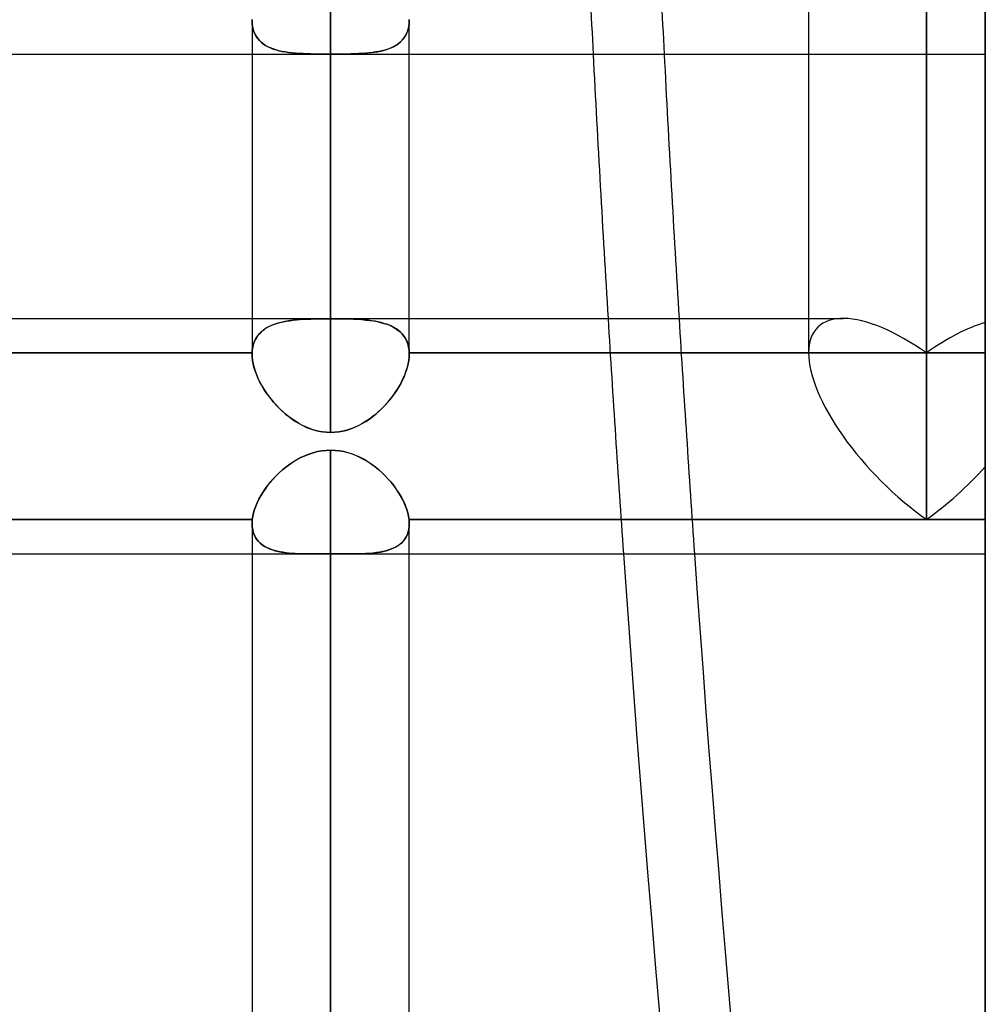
# Model space of a CAD drawing. Header units: millimetres. Extents: x -92 to 86, y -242 to 242.
# Tile 83 of 89: x -11 to 0, y 130 to 141. Entities that reach past the tile are written whole.
import ezdxf

# ---------------------------------------------------------------- set-up
doc = ezdxf.new("R2010")
doc.units = ezdxf.units.MM
doc.layers.add('MAIN-1', color=7, linetype='Continuous')

msp = doc.modelspace()

# ---------------------------------------------------------------- linework, layer by layer
at = {"layer": 'MAIN-1'}
for p, q in [((0, 222.5), (0, -222.5)), ((0, -222.5), (0, 222.5)), ((0, 0), (0, 188)), ((0, 144.165), (0, 137.678)), ((0, 137.678), (0, 144.165)), ((-2.014, 143.343), (-2.014, 137.331)), ((-2.014, 143.343), (-2.014, 137.331)), ((0, 140.735), (0, 143.026)), ((0, 140.735), (0, 143.026)), ((0, 142.521), (0, 136.034)), ((0, 136.034), (0, 142.521)), ((-0.671, 142.394), (-0.671, 135.432)), ((-0.671, 135.432), (-0.671, 142.394)), ((-7.458, 141.972), (-7.458, 137.724)), ((-7.458, 137.72), (-7.458, 141.972)), ((-0.671, 137.331), (-0.671, 141.566)), ((-0.671, 141.566), (-0.671, 137.331)), ((-8.353, 141.117), (-8.353, 141.115)), ((-8.353, 141.115), (-8.351, 141.081)), ((-8.353, 141.115), (-8.353, 137.724)), ((-8.352, 141.128), (-8.352, 141.126)), ((-8.352, 141.126), (-8.352, 141.128)), ((-8.352, 141.126), (-8.352, 141.124)), ((-8.352, 141.124), (-8.352, 141.126)), ((-8.352, 141.124), (-8.352, 141.121)), ((-8.352, 141.121), (-8.352, 141.124)), ((-8.352, 141.121), (-8.352, 141.119)), ((-8.352, 141.119), (-8.352, 141.121)), ((-8.352, 141.119), (-8.353, 141.117)), ((-8.353, 141.117), (-8.352, 141.119)), ((-8.353, 141.115), (-8.353, 141.117)), ((-8.351, 141.081), (-8.353, 141.115)), ((-8.353, 141.115), (-8.353, 137.318)), ((-8.351, 141.081), (-8.347, 141.048)), ((-8.347, 141.049), (-8.351, 141.081)), ((-8.34, 141.018), (-8.347, 141.049)), ((-8.347, 141.048), (-8.34, 141.017)), ((-6.568, 141.048), (-6.575, 141.017)), ((-6.574, 141.02), (-6.568, 141.05)), ((-6.568, 141.05), (-6.564, 141.082)), ((-6.564, 141.081), (-6.568, 141.048)), ((-6.564, 141.082), (-6.563, 141.115)), ((-6.563, 141.115), (-6.564, 141.081)), ((-6.563, 141.126), (-6.563, 141.128)), ((-6.563, 141.128), (-6.563, 141.126)), ((-6.563, 141.124), (-6.563, 141.126)), ((-6.563, 141.126), (-6.563, 141.124)), ((-6.563, 141.122), (-6.563, 141.124)), ((-6.563, 141.124), (-6.563, 141.121)), ((-6.563, 141.121), (-6.563, 141.122)), ((-6.563, 141.119), (-6.563, 141.121)), ((-6.563, 141.121), (-6.563, 141.119)), ((-6.563, 141.117), (-6.563, 141.119)), ((-6.563, 141.119), (-6.563, 141.117)), ((-6.563, 141.115), (-6.563, 141.117)), ((-6.563, 141.117), (-6.563, 141.115)), ((-6.563, 137.724), (-6.563, 141.115)), ((-6.563, 137.318), (-6.563, 141.115)), ((-8.331, 140.989), (-8.34, 141.018)), ((-8.34, 141.017), (-8.331, 140.988)), ((-8.319, 140.962), (-8.331, 140.989)), ((-8.331, 140.988), (-8.319, 140.961)), ((-8.305, 140.936), (-8.319, 140.962)), ((-8.319, 140.961), (-8.304, 140.935)), ((-8.288, 140.912), (-8.305, 140.936)), ((-8.304, 140.935), (-8.287, 140.911)), ((-6.642, 140.894), (-6.624, 140.916)), ((-6.612, 140.934), (-6.629, 140.91)), ((-6.624, 140.916), (-6.608, 140.939)), ((-6.597, 140.96), (-6.612, 140.934)), ((-6.608, 140.939), (-6.594, 140.965)), ((-6.585, 140.987), (-6.597, 140.96)), ((-6.594, 140.965), (-6.583, 140.992)), ((-6.575, 141.017), (-6.585, 140.987)), ((-6.583, 140.992), (-6.574, 141.02)), ((-8.269, 140.89), (-8.288, 140.912)), ((-8.287, 140.911), (-8.268, 140.889)), ((-8.248, 140.87), (-8.269, 140.89)), ((-8.268, 140.889), (-8.247, 140.869)), ((-8.225, 140.851), (-8.248, 140.87)), ((-8.247, 140.869), (-8.224, 140.85)), ((-8.2, 140.834), (-8.225, 140.851)), ((-8.224, 140.85), (-8.198, 140.833)), ((-8.173, 140.819), (-8.2, 140.834)), ((-8.198, 140.833), (-8.171, 140.818)), ((-8.144, 140.806), (-8.173, 140.819)), ((-8.171, 140.818), (-8.142, 140.805)), ((-8.113, 140.794), (-8.144, 140.806)), ((-8.142, 140.805), (-8.111, 140.793)), ((-6.776, 140.804), (-6.807, 140.792)), ((-6.792, 140.797), (-6.762, 140.809)), ((-6.747, 140.817), (-6.776, 140.804)), ((-6.762, 140.809), (-6.735, 140.823)), ((-6.719, 140.832), (-6.747, 140.817)), ((-6.735, 140.823), (-6.709, 140.838)), ((-6.693, 140.849), (-6.719, 140.832)), ((-6.709, 140.838), (-6.685, 140.855)), ((-6.67, 140.867), (-6.693, 140.849)), ((-6.685, 140.855), (-6.662, 140.874)), ((-6.648, 140.888), (-6.67, 140.867)), ((-6.662, 140.874), (-6.642, 140.894)), ((-6.629, 140.91), (-6.648, 140.888)), ((-24.66, 140.735), (0, 140.735)), ((-15.363, 140.735), (-8.353, 140.735)), ((-8.353, 140.735), (-6.563, 140.735)), ((-8.081, 140.783), (-8.113, 140.794)), ((-8.111, 140.793), (-8.079, 140.782)), ((-8.047, 140.774), (-8.081, 140.783)), ((-8.079, 140.782), (-8.045, 140.773)), ((-8.012, 140.766), (-8.047, 140.774)), ((-8.045, 140.773), (-8.009, 140.765)), ((-7.975, 140.759), (-8.012, 140.766)), ((-8.009, 140.765), (-7.973, 140.759)), ((-7.937, 140.754), (-7.975, 140.759)), ((-7.973, 140.759), (-7.935, 140.753)), ((-7.898, 140.749), (-7.937, 140.754)), ((-7.935, 140.753), (-7.897, 140.749)), ((-7.858, 140.745), (-7.898, 140.749)), ((-7.897, 140.749), (-7.857, 140.745)), ((-7.817, 140.742), (-7.858, 140.745)), ((-7.857, 140.745), (-7.816, 140.742)), ((-7.775, 140.74), (-7.817, 140.742)), ((-7.816, 140.742), (-7.775, 140.74)), ((-7.775, 140.74), (-7.732, 140.738)), ((-7.732, 140.739), (-7.775, 140.74)), ((-7.688, 140.737), (-7.732, 140.739)), ((-7.732, 140.738), (-7.688, 140.737)), ((-7.688, 140.737), (-7.643, 140.736)), ((-7.644, 140.736), (-7.688, 140.737)), ((-7.598, 140.736), (-7.644, 140.736)), ((-7.643, 140.736), (-7.598, 140.736)), ((-7.598, 140.736), (-7.551, 140.736)), ((-7.552, 140.736), (-7.598, 140.736)), ((-7.505, 140.735), (-7.552, 140.736)), ((-7.551, 140.736), (-7.504, 140.735)), ((-7.458, 140.735), (-7.505, 140.735)), ((-7.504, 140.735), (-7.458, 140.735)), ((-7.458, 136.424), (-7.458, 140.735)), ((-7.458, 140.735), (-7.458, 136.424)), ((-7.458, 140.735), (-7.412, 140.735)), ((-7.411, 140.735), (-7.458, 140.735)), ((-7.412, 140.735), (-7.367, 140.736)), ((-7.364, 140.736), (-7.411, 140.735)), ((-7.367, 140.736), (-7.322, 140.736)), ((-7.318, 140.736), (-7.364, 140.736)), ((-7.322, 140.736), (-7.278, 140.736)), ((-7.273, 140.736), (-7.318, 140.736)), ((-7.278, 140.736), (-7.234, 140.737)), ((-7.228, 140.737), (-7.273, 140.736)), ((-7.234, 140.737), (-7.191, 140.738)), ((-7.184, 140.739), (-7.228, 140.737)), ((-7.191, 140.738), (-7.15, 140.74)), ((-7.141, 140.74), (-7.184, 140.739)), ((-7.15, 140.74), (-7.109, 140.742)), ((-7.099, 140.742), (-7.141, 140.74)), ((-7.109, 140.742), (-7.069, 140.744)), ((-7.058, 140.745), (-7.099, 140.742)), ((-7.069, 140.744), (-7.031, 140.748)), ((-7.018, 140.749), (-7.058, 140.745)), ((-7.031, 140.748), (-6.993, 140.752)), ((-6.98, 140.753), (-7.018, 140.749)), ((-6.993, 140.752), (-6.957, 140.756)), ((-6.943, 140.759), (-6.98, 140.753)), ((-6.957, 140.756), (-6.922, 140.762)), ((-6.907, 140.765), (-6.943, 140.759)), ((-6.922, 140.762), (-6.887, 140.769)), ((-6.873, 140.773), (-6.907, 140.765)), ((-6.887, 140.769), (-6.854, 140.777)), ((-6.839, 140.781), (-6.873, 140.773)), ((-6.854, 140.777), (-6.822, 140.787)), ((-6.807, 140.792), (-6.839, 140.781)), ((-6.822, 140.787), (-6.792, 140.797)), ((-6.563, 140.735), (-2.014, 140.735)), ((-2.014, 140.735), (0, 140.735)), ((-25.058, 137.724), (-2.014, 137.724)), ((-25.058, 137.724), (-1.62, 137.724)), ((-8.353, 137.724), (-8.353, 137.318)), ((-8.096, 137.657), (-8.064, 137.668)), ((-8.06, 137.669), (-8.092, 137.659)), ((-8.064, 137.668), (-8.032, 137.677)), ((-8.027, 137.678), (-8.06, 137.669)), ((-8.032, 137.677), (-7.997, 137.684)), ((-7.993, 137.685), (-8.027, 137.678)), ((-7.997, 137.684), (-7.962, 137.691)), ((-7.957, 137.692), (-7.993, 137.685)), ((-7.962, 137.691), (-7.925, 137.697)), ((-7.92, 137.698), (-7.957, 137.692)), ((-7.925, 137.697), (-7.887, 137.702)), ((-7.883, 137.703), (-7.92, 137.698)), ((-7.887, 137.702), (-7.848, 137.706)), ((-7.844, 137.707), (-7.883, 137.703)), ((-7.848, 137.706), (-7.808, 137.71)), ((-7.804, 137.71), (-7.844, 137.707)), ((-7.808, 137.71), (-7.767, 137.713)), ((-7.763, 137.713), (-7.804, 137.71)), ((-7.767, 137.713), (-7.725, 137.715)), ((-7.722, 137.715), (-7.763, 137.713)), ((-7.725, 137.715), (-7.682, 137.716)), ((-7.679, 137.717), (-7.722, 137.715)), ((-7.682, 137.716), (-7.638, 137.718)), ((-7.636, 137.718), (-7.679, 137.717)), ((-7.638, 137.718), (-7.593, 137.719)), ((-7.592, 137.719), (-7.636, 137.718)), ((-7.593, 137.719), (-7.548, 137.719)), ((-7.547, 137.719), (-7.592, 137.719)), ((-7.548, 137.719), (-7.503, 137.72)), ((-7.503, 137.72), (-7.547, 137.719)), ((-7.503, 137.72), (-7.458, 137.72)), ((-7.458, 137.72), (-7.503, 137.72)), ((-7.458, 137.72), (-7.405, 137.72)), ((-7.412, 137.72), (-7.458, 137.72)), ((-7.366, 137.719), (-7.412, 137.72)), ((-7.405, 137.72), (-7.353, 137.719)), ((-7.321, 137.719), (-7.366, 137.719)), ((-7.353, 137.719), (-7.301, 137.718)), ((-7.277, 137.718), (-7.321, 137.719)), ((-7.301, 137.718), (-7.249, 137.717)), ((-7.233, 137.716), (-7.277, 137.718)), ((-7.249, 137.717), (-7.199, 137.715)), ((-7.19, 137.715), (-7.233, 137.716)), ((-7.199, 137.715), (-7.15, 137.713)), ((-7.148, 137.712), (-7.19, 137.715)), ((-7.15, 137.713), (-7.103, 137.709)), ((-7.106, 137.71), (-7.148, 137.712)), ((-7.066, 137.706), (-7.106, 137.71)), ((-7.103, 137.709), (-7.056, 137.705)), ((-7.027, 137.702), (-7.066, 137.706)), ((-7.056, 137.705), (-7.012, 137.7)), ((-6.989, 137.697), (-7.027, 137.702)), ((-7.012, 137.7), (-6.969, 137.694)), ((-6.952, 137.691), (-6.989, 137.697)), ((-6.969, 137.694), (-6.928, 137.687)), ((-6.917, 137.684), (-6.952, 137.691)), ((-6.928, 137.687), (-6.888, 137.678)), ((-6.883, 137.676), (-6.917, 137.684)), ((-6.888, 137.678), (-6.85, 137.667)), ((-6.85, 137.667), (-6.883, 137.676)), ((-6.85, 137.667), (-6.814, 137.656)), ((-6.819, 137.657), (-6.85, 137.667)), ((-6.563, 137.318), (-6.563, 137.724)), ((-2.014, 137.724), (-1.62, 137.724)), ((0, 137.678), (0, 137.331)), ((0, 137.331), (0, 137.678)), ((-8.27, 137.549), (-8.288, 137.527)), ((-8.271, 137.548), (-8.251, 137.568)), ((-8.25, 137.569), (-8.27, 137.549)), ((-8.251, 137.568), (-8.23, 137.586)), ((-8.228, 137.587), (-8.25, 137.569)), ((-8.23, 137.586), (-8.206, 137.603)), ((-8.204, 137.605), (-8.228, 137.587)), ((-8.206, 137.603), (-8.181, 137.619)), ((-8.179, 137.62), (-8.204, 137.605)), ((-8.181, 137.619), (-8.154, 137.633)), ((-8.152, 137.634), (-8.179, 137.62)), ((-8.154, 137.633), (-8.126, 137.646)), ((-8.123, 137.647), (-8.152, 137.634)), ((-8.126, 137.646), (-8.096, 137.657)), ((-8.092, 137.659), (-8.123, 137.647)), ((-6.789, 137.646), (-6.819, 137.657)), ((-6.814, 137.656), (-6.78, 137.642)), ((-6.76, 137.633), (-6.789, 137.646)), ((-6.78, 137.642), (-6.749, 137.627)), ((-6.734, 137.619), (-6.76, 137.633)), ((-6.749, 137.627), (-6.719, 137.61)), ((-6.708, 137.603), (-6.734, 137.619)), ((-6.719, 137.61), (-6.691, 137.591)), ((-6.685, 137.586), (-6.708, 137.603)), ((-6.691, 137.591), (-6.666, 137.57)), ((-6.663, 137.567), (-6.685, 137.586)), ((-6.666, 137.57), (-6.643, 137.547)), ((-6.644, 137.547), (-6.663, 137.567)), ((-8.329, 137.452), (-8.339, 137.424)), ((-8.339, 137.423), (-8.33, 137.451)), ((-8.33, 137.451), (-8.318, 137.478)), ((-8.318, 137.478), (-8.329, 137.452)), ((-8.304, 137.503), (-8.318, 137.478)), ((-8.318, 137.478), (-8.305, 137.502)), ((-8.305, 137.502), (-8.289, 137.526)), ((-8.288, 137.527), (-8.304, 137.503)), ((-8.289, 137.526), (-8.271, 137.548)), ((-6.626, 137.526), (-6.644, 137.547)), ((-6.643, 137.547), (-6.623, 137.522)), ((-6.61, 137.502), (-6.626, 137.526)), ((-6.623, 137.522), (-6.606, 137.495)), ((-6.597, 137.477), (-6.61, 137.502)), ((-6.606, 137.495), (-6.591, 137.466)), ((-6.585, 137.451), (-6.597, 137.477)), ((-6.591, 137.466), (-6.58, 137.435)), ((-6.576, 137.423), (-6.585, 137.451)), ((-15.363, 137.331), (-8.352, 137.331)), ((-8.352, 137.331), (-15.363, 137.331)), ((-8.352, 137.331), (-8.35, 137.363)), ((-8.35, 137.363), (-8.352, 137.331)), ((-8.352, 137.329), (-8.352, 137.331)), ((-8.352, 137.331), (-8.352, 137.329)), ((-8.352, 137.326), (-8.352, 137.329)), ((-8.352, 137.329), (-8.352, 137.326)), ((-8.352, 137.324), (-8.352, 137.326)), ((-8.352, 137.326), (-8.352, 137.324)), ((-8.352, 137.322), (-8.352, 137.324)), ((-8.352, 137.324), (-8.352, 137.322)), ((-8.35, 137.363), (-8.346, 137.394)), ((-8.346, 137.394), (-8.35, 137.363)), ((-8.339, 137.424), (-8.346, 137.394)), ((-8.346, 137.394), (-8.339, 137.423)), ((-6.58, 137.435), (-6.571, 137.402)), ((-6.569, 137.393), (-6.576, 137.423)), ((-6.571, 137.402), (-6.565, 137.367)), ((-6.565, 137.363), (-6.569, 137.393)), ((-6.565, 137.367), (-6.563, 137.331)), ((-6.563, 137.331), (-6.565, 137.363)), ((-6.563, 137.331), (-0.671, 137.331)), ((-6.563, 137.329), (-6.563, 137.331)), ((-6.563, 137.331), (-6.563, 137.329)), ((-0.671, 137.331), (-6.563, 137.331)), ((-6.563, 137.326), (-6.563, 137.329)), ((-6.563, 137.329), (-6.563, 137.327)), ((-6.563, 137.327), (-6.563, 137.325)), ((-6.563, 137.324), (-6.563, 137.326)), ((-6.563, 137.325), (-6.563, 137.323)), ((-6.563, 137.322), (-6.563, 137.324)), ((-0.671, 137.331), (0, 137.331)), ((0, 137.331), (-0.671, 137.331)), ((0, 135.039), (0, 137.331)), ((0, 135.039), (0, 137.331)), ((-8.353, 137.317), (-8.353, 137.32)), ((-8.353, 137.32), (-8.353, 137.318)), ((-8.353, 137.318), (-8.351, 137.281)), ((-8.351, 137.281), (-8.353, 137.317)), ((-8.353, 137.32), (-8.352, 137.322)), ((-8.352, 137.322), (-8.353, 137.32)), ((-8.347, 137.244), (-8.351, 137.281)), ((-8.351, 137.281), (-8.347, 137.244)), ((-8.34, 137.206), (-8.347, 137.244)), ((-8.347, 137.244), (-8.34, 137.205)), ((-6.575, 137.207), (-6.568, 137.245)), ((-6.568, 137.247), (-6.574, 137.211)), ((-6.564, 137.283), (-6.568, 137.247)), ((-6.568, 137.245), (-6.564, 137.282)), ((-6.564, 137.282), (-6.563, 137.318)), ((-6.563, 137.318), (-6.564, 137.283)), ((-6.563, 137.323), (-6.563, 137.321)), ((-6.563, 137.32), (-6.563, 137.322)), ((-6.563, 137.321), (-6.563, 137.32)), ((-6.563, 137.318), (-6.563, 137.32)), ((-6.563, 137.32), (-6.563, 137.318)), ((-8.331, 137.167), (-8.34, 137.206)), ((-8.34, 137.205), (-8.33, 137.165)), ((-8.319, 137.127), (-8.331, 137.167)), ((-8.33, 137.165), (-8.318, 137.125)), ((-8.304, 137.087), (-8.319, 137.127)), ((-8.318, 137.125), (-8.303, 137.085)), ((-6.61, 137.089), (-6.596, 137.128)), ((-6.593, 137.136), (-6.607, 137.098)), ((-6.596, 137.128), (-6.584, 137.168)), ((-6.582, 137.174), (-6.593, 137.136)), ((-6.584, 137.168), (-6.575, 137.207)), ((-6.574, 137.211), (-6.582, 137.174)), ((-8.287, 137.047), (-8.304, 137.087)), ((-8.303, 137.085), (-8.286, 137.044)), ((-8.268, 137.006), (-8.287, 137.047)), ((-8.286, 137.044), (-8.267, 137.004)), ((-8.247, 136.966), (-8.268, 137.006)), ((-8.267, 137.004), (-8.245, 136.963)), ((-6.667, 136.968), (-6.646, 137.008)), ((-6.64, 137.021), (-6.659, 136.982)), ((-6.646, 137.008), (-6.627, 137.049)), ((-6.622, 137.059), (-6.64, 137.021)), ((-6.627, 137.049), (-6.61, 137.089)), ((-6.607, 137.098), (-6.622, 137.059)), ((-8.223, 136.926), (-8.247, 136.966)), ((-8.245, 136.963), (-8.222, 136.923)), ((-8.198, 136.886), (-8.223, 136.926)), ((-8.222, 136.923), (-8.196, 136.883)), ((-8.17, 136.847), (-8.198, 136.886)), ((-8.196, 136.883), (-8.168, 136.844)), ((-6.742, 136.85), (-6.715, 136.889)), ((-6.704, 136.906), (-6.729, 136.869)), ((-6.715, 136.889), (-6.69, 136.928)), ((-6.681, 136.944), (-6.704, 136.906)), ((-6.69, 136.928), (-6.667, 136.968)), ((-6.659, 136.982), (-6.681, 136.944)), ((-8.141, 136.809), (-8.17, 136.847)), ((-8.168, 136.844), (-8.139, 136.806)), ((-8.111, 136.771), (-8.141, 136.809)), ((-8.139, 136.806), (-8.108, 136.769)), ((-8.079, 136.735), (-8.111, 136.771)), ((-8.108, 136.769), (-8.076, 136.733)), ((-6.834, 136.738), (-6.802, 136.774)), ((-6.784, 136.796), (-6.814, 136.761)), ((-6.802, 136.774), (-6.771, 136.812)), ((-6.756, 136.832), (-6.784, 136.796)), ((-6.771, 136.812), (-6.742, 136.85)), ((-6.729, 136.869), (-6.756, 136.832)), ((-8.045, 136.701), (-8.079, 136.735)), ((-8.076, 136.733), (-8.042, 136.698)), ((-8.01, 136.668), (-8.045, 136.701)), ((-8.042, 136.698), (-8.008, 136.665)), ((-7.975, 136.636), (-8.01, 136.668)), ((-8.008, 136.665), (-7.972, 136.633)), ((-6.912, 136.661), (-6.947, 136.63)), ((-6.94, 136.636), (-6.903, 136.669)), ((-6.878, 136.693), (-6.912, 136.661)), ((-6.903, 136.669), (-6.868, 136.703)), ((-6.845, 136.726), (-6.878, 136.693)), ((-6.868, 136.703), (-6.834, 136.738)), ((-6.814, 136.761), (-6.845, 136.726)), ((-7.938, 136.606), (-7.975, 136.636)), ((-7.972, 136.633), (-7.935, 136.604)), ((-7.899, 136.578), (-7.938, 136.606)), ((-7.935, 136.604), (-7.897, 136.576)), ((-7.86, 136.551), (-7.899, 136.578)), ((-7.897, 136.576), (-7.857, 136.549)), ((-7.819, 136.526), (-7.86, 136.551)), ((-7.857, 136.549), (-7.816, 136.525)), ((-7.061, 136.547), (-7.102, 136.523)), ((-7.098, 136.525), (-7.057, 136.55)), ((-7.022, 136.573), (-7.061, 136.547)), ((-7.057, 136.55), (-7.017, 136.577)), ((-6.984, 136.601), (-7.022, 136.573)), ((-7.017, 136.577), (-6.978, 136.606)), ((-6.947, 136.63), (-6.984, 136.601)), ((-6.978, 136.606), (-6.94, 136.636)), ((-7.777, 136.504), (-7.819, 136.526)), ((-7.816, 136.525), (-7.774, 136.502)), ((-7.734, 136.484), (-7.777, 136.504)), ((-7.774, 136.502), (-7.731, 136.482)), ((-7.689, 136.466), (-7.734, 136.484)), ((-7.731, 136.482), (-7.687, 136.465)), ((-7.644, 136.451), (-7.689, 136.466)), ((-7.687, 136.465), (-7.642, 136.451)), ((-7.598, 136.439), (-7.644, 136.451)), ((-7.642, 136.451), (-7.597, 136.439)), ((-7.552, 136.431), (-7.598, 136.439)), ((-7.597, 136.439), (-7.551, 136.431)), ((-7.505, 136.426), (-7.552, 136.431)), ((-7.551, 136.431), (-7.504, 136.426)), ((-7.364, 136.431), (-7.411, 136.426)), ((-7.41, 136.426), (-7.363, 136.431)), ((-7.318, 136.439), (-7.364, 136.431)), ((-7.363, 136.431), (-7.317, 136.439)), ((-7.273, 136.45), (-7.318, 136.439)), ((-7.317, 136.439), (-7.271, 136.451)), ((-7.229, 136.465), (-7.273, 136.45)), ((-7.271, 136.451), (-7.227, 136.465)), ((-7.186, 136.482), (-7.229, 136.465)), ((-7.227, 136.465), (-7.183, 136.483)), ((-7.143, 136.501), (-7.186, 136.482)), ((-7.183, 136.483), (-7.14, 136.503)), ((-7.102, 136.523), (-7.143, 136.501)), ((-7.14, 136.503), (-7.098, 136.525)), ((-7.458, 136.424), (-7.505, 136.426)), ((-7.504, 136.426), (-7.458, 136.424)), ((-7.458, 136.424), (-7.41, 136.426)), ((-7.411, 136.426), (-7.458, 136.424)), ((-7.607, 136.206), (-7.657, 136.193)), ((-7.656, 136.193), (-7.608, 136.206)), ((-7.608, 136.206), (-7.558, 136.215)), ((-7.558, 136.215), (-7.607, 136.206)), ((-7.558, 136.215), (-7.508, 136.22)), ((-7.508, 136.22), (-7.558, 136.215)), ((-7.508, 136.22), (-7.458, 136.222)), ((-7.458, 136.222), (-7.508, 136.22)), ((-7.458, 136.222), (-7.458, 0)), ((-7.458, 0), (-7.458, 136.222)), ((-7.407, 136.22), (-7.458, 136.222)), ((-7.458, 136.222), (-7.408, 136.22)), ((-7.408, 136.22), (-7.358, 136.215)), ((-7.357, 136.214), (-7.407, 136.22)), ((-7.358, 136.215), (-7.309, 136.206)), ((-7.307, 136.205), (-7.357, 136.214)), ((-7.309, 136.206), (-7.261, 136.194)), ((-7.258, 136.193), (-7.307, 136.205)), ((-7.843, 136.113), (-7.886, 136.087)), ((-7.885, 136.088), (-7.842, 136.114)), ((-7.798, 136.137), (-7.843, 136.113)), ((-7.842, 136.114), (-7.797, 136.138)), ((-7.752, 136.159), (-7.798, 136.137)), ((-7.797, 136.138), (-7.751, 136.159)), ((-7.705, 136.178), (-7.752, 136.159)), ((-7.751, 136.159), (-7.704, 136.178)), ((-7.657, 136.193), (-7.705, 136.178)), ((-7.704, 136.178), (-7.656, 136.193)), ((-7.261, 136.194), (-7.213, 136.179)), ((-7.21, 136.177), (-7.258, 136.193)), ((-7.213, 136.179), (-7.167, 136.161)), ((-7.163, 136.159), (-7.21, 136.177)), ((-7.167, 136.161), (-7.122, 136.14)), ((-7.117, 136.137), (-7.163, 136.159)), ((-7.122, 136.14), (-7.078, 136.117)), ((-7.072, 136.114), (-7.117, 136.137)), ((-7.078, 136.117), (-7.035, 136.091)), ((-7.029, 136.087), (-7.072, 136.114)), ((-7.035, 136.091), (-6.993, 136.063)), ((-8.007, 135.997), (-8.045, 135.963)), ((-8.044, 135.964), (-8.006, 135.998)), ((-7.969, 136.029), (-8.007, 135.997)), ((-8.006, 135.998), (-7.968, 136.029)), ((-7.928, 136.059), (-7.969, 136.029)), ((-7.968, 136.029), (-7.927, 136.06)), ((-7.886, 136.087), (-7.928, 136.059)), ((-7.927, 136.06), (-7.885, 136.088)), ((-6.987, 136.059), (-7.029, 136.087)), ((-6.993, 136.063), (-6.952, 136.033)), ((-6.947, 136.029), (-6.987, 136.059)), ((-6.952, 136.033), (-6.913, 136.002)), ((-6.908, 135.997), (-6.947, 136.029)), ((-6.913, 136.002), (-6.876, 135.968)), ((-6.871, 135.964), (-6.908, 135.997)), ((0, 135.432), (0, 136.034)), ((0, 136.034), (0, 135.432)), ((-8.114, 135.893), (-8.146, 135.855)), ((-8.145, 135.857), (-8.113, 135.894)), ((-8.08, 135.929), (-8.114, 135.893)), ((-8.113, 135.894), (-8.079, 135.929)), ((-8.045, 135.963), (-8.08, 135.929)), ((-8.079, 135.929), (-8.044, 135.964)), ((-6.876, 135.968), (-6.84, 135.933)), ((-6.835, 135.929), (-6.871, 135.964)), ((-6.84, 135.933), (-6.805, 135.897)), ((-6.801, 135.893), (-6.835, 135.929)), ((-6.805, 135.897), (-6.773, 135.86)), ((-6.77, 135.856), (-6.801, 135.893)), ((-8.204, 135.779), (-8.23, 135.74)), ((-8.229, 135.741), (-8.203, 135.78)), ((-8.176, 135.818), (-8.204, 135.779)), ((-8.203, 135.78), (-8.175, 135.819)), ((-8.146, 135.855), (-8.176, 135.818)), ((-8.175, 135.819), (-8.145, 135.857)), ((-6.773, 135.86), (-6.742, 135.822)), ((-6.739, 135.818), (-6.77, 135.856)), ((-6.742, 135.822), (-6.714, 135.783)), ((-6.711, 135.78), (-6.739, 135.818)), ((-6.714, 135.783), (-6.687, 135.744)), ((-6.686, 135.741), (-6.711, 135.78)), ((-8.294, 135.623), (-8.275, 135.662)), ((-8.275, 135.661), (-8.294, 135.622)), ((-8.275, 135.662), (-8.253, 135.702)), ((-8.254, 135.701), (-8.275, 135.661)), ((-8.23, 135.74), (-8.254, 135.701)), ((-8.253, 135.702), (-8.229, 135.741)), ((-6.687, 135.744), (-6.663, 135.704)), ((-6.662, 135.702), (-6.686, 135.741)), ((-6.663, 135.704), (-6.641, 135.664)), ((-6.64, 135.662), (-6.662, 135.702)), ((-6.641, 135.664), (-6.622, 135.624)), ((-6.621, 135.623), (-6.64, 135.662)), ((-8.324, 135.544), (-8.336, 135.506)), ((-8.335, 135.506), (-8.324, 135.545)), ((-8.324, 135.545), (-8.31, 135.584)), ((-8.31, 135.583), (-8.324, 135.544)), ((-8.31, 135.584), (-8.294, 135.623)), ((-8.294, 135.622), (-8.31, 135.583)), ((-6.622, 135.624), (-6.605, 135.584)), ((-6.605, 135.583), (-6.621, 135.623)), ((-6.605, 135.584), (-6.591, 135.545)), ((-6.591, 135.544), (-6.605, 135.583)), ((-6.591, 135.545), (-6.58, 135.507)), ((-6.58, 135.506), (-6.591, 135.544)), ((-8.35, 135.432), (-15.365, 135.432)), ((-15.365, 135.432), (-8.35, 135.432)), ((-8.351, 135.415), (-8.35, 135.424)), ((-8.35, 135.424), (-8.351, 135.415)), ((-8.35, 135.432), (-8.344, 135.469)), ((-8.344, 135.468), (-8.35, 135.432)), ((-8.35, 135.424), (-8.35, 135.432)), ((-8.35, 135.432), (-8.35, 135.424)), ((-8.344, 135.469), (-8.335, 135.506)), ((-8.336, 135.506), (-8.344, 135.468)), ((-6.58, 135.507), (-6.571, 135.469)), ((-6.571, 135.469), (-6.58, 135.506)), ((-6.565, 135.432), (-6.571, 135.469)), ((-6.571, 135.469), (-6.565, 135.432)), ((-6.565, 135.432), (-6.565, 135.423)), ((-0.671, 135.432), (-6.565, 135.432)), ((-6.565, 135.432), (-0.671, 135.432)), ((-6.565, 135.425), (-6.565, 135.432)), ((-6.564, 135.418), (-6.565, 135.425)), ((-6.565, 135.423), (-6.564, 135.415)), ((-6.563, 135.41), (-6.564, 135.418)), ((0, 135.432), (-0.671, 135.432)), ((-0.671, 135.432), (0, 135.432)), ((-8.353, 135.382), (-8.352, 135.39)), ((-8.352, 135.39), (-8.353, 135.382)), ((-8.351, 135.352), (-8.353, 135.382)), ((-8.353, 135.382), (-8.351, 135.347)), ((-8.353, 135.382), (-8.353, 0)), ((-8.352, 135.407), (-8.351, 135.415)), ((-8.351, 135.415), (-8.352, 135.407)), ((-8.352, 135.398), (-8.352, 135.407)), ((-8.352, 135.407), (-8.352, 135.398)), ((-8.352, 135.39), (-8.352, 135.398)), ((-8.352, 135.398), (-8.352, 135.39)), ((-8.353, 135.382), (-8.353, 0)), ((-8.348, 135.324), (-8.351, 135.352)), ((-8.351, 135.347), (-8.346, 135.315)), ((-8.342, 135.297), (-8.348, 135.324)), ((-8.346, 135.315), (-8.339, 135.285)), ((-6.569, 135.315), (-6.576, 135.284)), ((-6.574, 135.291), (-6.568, 135.32)), ((-6.564, 135.347), (-6.569, 135.315)), ((-6.568, 135.32), (-6.564, 135.35)), ((-6.564, 135.415), (-6.563, 135.406)), ((-6.564, 135.35), (-6.563, 135.382)), ((-6.563, 135.381), (-6.564, 135.347)), ((-6.563, 135.403), (-6.563, 135.41)), ((-6.563, 135.406), (-6.563, 135.398)), ((-6.563, 135.396), (-6.563, 135.403)), ((-6.563, 135.398), (-6.563, 135.39)), ((-6.563, 135.389), (-6.563, 135.396)), ((-6.563, 135.39), (-6.563, 135.381)), ((-6.563, 135.382), (-6.563, 135.389)), ((-6.563, 0), (-6.563, 135.382)), ((-6.563, 0), (-6.563, 135.382)), ((-8.335, 135.272), (-8.342, 135.297)), ((-8.339, 135.285), (-8.329, 135.256)), ((-8.325, 135.248), (-8.335, 135.272)), ((-8.329, 135.256), (-8.315, 135.229)), ((-8.313, 135.225), (-8.325, 135.248)), ((-8.315, 135.229), (-8.3, 135.205)), ((-8.299, 135.204), (-8.313, 135.225)), ((-8.3, 135.205), (-8.281, 135.182)), ((-8.283, 135.184), (-8.299, 135.204)), ((-6.643, 135.172), (-6.625, 135.192)), ((-6.616, 135.203), (-6.635, 135.181)), ((-6.625, 135.192), (-6.609, 135.215)), ((-6.6, 135.228), (-6.616, 135.203)), ((-6.609, 135.215), (-6.595, 135.238)), ((-6.587, 135.255), (-6.6, 135.228)), ((-6.595, 135.238), (-6.583, 135.264)), ((-6.576, 135.284), (-6.587, 135.255)), ((-6.583, 135.264), (-6.574, 135.291)), ((-8.266, 135.166), (-8.283, 135.184)), ((-8.281, 135.182), (-8.26, 135.161)), ((-8.246, 135.149), (-8.266, 135.166)), ((-8.26, 135.161), (-8.237, 135.142)), ((-8.225, 135.134), (-8.246, 135.149)), ((-8.237, 135.142), (-8.211, 135.126)), ((-8.202, 135.12), (-8.225, 135.134)), ((-8.211, 135.126), (-8.184, 135.111)), ((-8.178, 135.108), (-8.202, 135.12)), ((-8.184, 135.111), (-8.154, 135.097)), ((-8.152, 135.096), (-8.178, 135.108)), ((-8.154, 135.097), (-8.122, 135.086)), ((-8.124, 135.086), (-8.152, 135.096)), ((-8.096, 135.078), (-8.124, 135.086)), ((-8.122, 135.086), (-8.089, 135.076)), ((-6.796, 135.085), (-6.829, 135.075)), ((-6.825, 135.076), (-6.794, 135.085)), ((-6.764, 135.096), (-6.796, 135.085)), ((-6.794, 135.085), (-6.765, 135.096)), ((-6.765, 135.096), (-6.737, 135.108)), ((-6.734, 135.109), (-6.764, 135.096)), ((-6.737, 135.108), (-6.711, 135.121)), ((-6.706, 135.124), (-6.734, 135.109)), ((-6.711, 135.121), (-6.686, 135.137)), ((-6.68, 135.141), (-6.706, 135.124)), ((-6.686, 135.137), (-6.664, 135.154)), ((-6.656, 135.16), (-6.68, 135.141)), ((-6.664, 135.154), (-6.643, 135.172)), ((-6.635, 135.181), (-6.656, 135.16)), ((-16.132, 135.039), (-7.583, 135.039)), ((-15.363, 135.039), (-8.353, 135.039)), ((-8.353, 135.039), (-7.583, 135.039)), ((-8.066, 135.07), (-8.096, 135.078)), ((-8.089, 135.076), (-8.054, 135.067)), ((-8.034, 135.063), (-8.066, 135.07)), ((-8.054, 135.067), (-8.017, 135.06)), ((-8.002, 135.058), (-8.034, 135.063)), ((-8.017, 135.06), (-7.979, 135.055)), ((-7.968, 135.053), (-8.002, 135.058)), ((-7.979, 135.055), (-7.94, 135.05)), ((-7.934, 135.049), (-7.968, 135.053)), ((-7.94, 135.05), (-7.899, 135.046)), ((-7.898, 135.046), (-7.934, 135.049)), ((-7.899, 135.046), (-7.858, 135.044)), ((-7.862, 135.044), (-7.898, 135.046)), ((-7.824, 135.042), (-7.862, 135.044)), ((-7.858, 135.044), (-7.815, 135.042)), ((-7.786, 135.041), (-7.824, 135.042)), ((-7.815, 135.042), (-7.771, 135.04)), ((-7.748, 135.04), (-7.786, 135.041)), ((-7.771, 135.04), (-7.726, 135.04)), ((-7.708, 135.039), (-7.748, 135.04)), ((-7.726, 135.04), (-7.68, 135.039)), ((-7.668, 135.039), (-7.708, 135.039)), ((-7.68, 135.039), (-7.633, 135.039)), ((-7.627, 135.039), (-7.668, 135.039)), ((-7.633, 135.039), (-7.585, 135.039)), ((-7.585, 135.039), (-7.627, 135.039)), ((-7.564, 135.039), (-7.585, 135.039)), ((-7.585, 135.039), (-7.564, 135.039)), ((-7.543, 135.039), (-7.564, 135.039)), ((-7.564, 135.039), (-7.543, 135.039)), ((-7.522, 135.039), (-7.543, 135.039)), ((-7.543, 135.039), (-7.521, 135.039)), ((-7.501, 135.039), (-7.522, 135.039)), ((-7.521, 135.039), (-7.5, 135.039)), ((-7.479, 135.039), (-7.501, 135.039)), ((-7.5, 135.039), (-7.479, 135.039)), ((-7.458, 135.039), (-7.479, 135.039)), ((-7.479, 135.039), (-7.458, 135.039)), ((-7.458, 0), (-7.458, 135.039)), ((-7.458, 135.039), (-7.458, 0)), ((-7.436, 135.039), (-7.458, 135.039)), ((-7.458, 135.039), (-7.436, 135.039)), ((-7.415, 135.039), (-7.436, 135.039)), ((-7.436, 135.039), (-7.415, 135.039)), ((-7.393, 135.039), (-7.415, 135.039)), ((-7.415, 135.039), (-7.394, 135.039)), ((-7.394, 135.039), (-7.373, 135.039)), ((-7.372, 135.039), (-7.393, 135.039)), ((-7.373, 135.039), (-7.352, 135.039)), ((-7.351, 135.039), (-7.372, 135.039)), ((-7.352, 135.039), (-7.331, 135.039)), ((-7.33, 135.039), (-7.351, 135.039)), ((-7.332, 135.039), (0, 135.039)), ((-7.332, 135.039), (-6.563, 135.039)), ((-7.331, 135.039), (-7.286, 135.039)), ((-7.282, 135.039), (-7.33, 135.039)), ((-7.286, 135.039), (-7.242, 135.039)), ((-7.235, 135.039), (-7.282, 135.039)), ((-7.242, 135.039), (-7.198, 135.04)), ((-7.189, 135.04), (-7.235, 135.039)), ((-7.198, 135.04), (-7.156, 135.04)), ((-7.144, 135.041), (-7.189, 135.04)), ((-7.156, 135.04), (-7.115, 135.041)), ((-7.1, 135.042), (-7.144, 135.041)), ((-7.115, 135.041), (-7.075, 135.043)), ((-7.057, 135.044), (-7.1, 135.042)), ((-7.075, 135.043), (-7.036, 135.045)), ((-7.016, 135.046), (-7.057, 135.044)), ((-7.036, 135.045), (-6.998, 135.048)), ((-6.976, 135.05), (-7.016, 135.046)), ((-6.998, 135.048), (-6.962, 135.051)), ((-6.937, 135.054), (-6.976, 135.05)), ((-6.962, 135.051), (-6.926, 135.056)), ((-6.9, 135.06), (-6.937, 135.054)), ((-6.926, 135.056), (-6.891, 135.061)), ((-6.864, 135.067), (-6.9, 135.06)), ((-6.891, 135.061), (-6.858, 135.068)), ((-6.829, 135.075), (-6.864, 135.067)), ((-6.858, 135.068), (-6.825, 135.076)), ((-6.563, 135.039), (0, 135.039))]:
    msp.add_line(p, q, dxfattribs=at)
for centre, major_axis, ratio, start_param, end_param in [((104.536, 157.002), (0, -186.16), 0.587785, -1.497771, -1.483301), ((105.345, 157.002), (0, 186.16), 0.587785, 1.643822, 1.658291), ((104.536, 157.002), (0, -186.16), 0.587785, -1.483301, -1.467054), ((105.345, 157.002), (0, 186.16), 0.587785, 1.658291, 1.674539), ((104.536, 157.002), (0, -186.16), 0.587785, -1.467054, -1.452541), ((105.345, 157.002), (0, 186.16), 0.587785, 1.674539, 1.689051), ((-0.671, 136.381), (1.24, -1.24), 0.414214, 2.737442, 3.534292), ((-0.671, 136.381), (1.24, -1.24), 0.414214, 2.737442, 3.534292), ((-0.671, 136.381), (1.24, -1.24), 0.414214, 1.963495, 2.737442), ((-0.671, 136.381), (1.24, -1.24), 0.414214, 1.963495, 2.737442), ((-0.671, 136.381), (-1.24, -1.24), 0.414214, -2.487094, -1.963495), ((-0.671, 136.381), (-1.24, -1.24), 0.414214, -2.487094, -1.963495), ((-0.671, 136.381), (1.24, -1.24), 0.414214, -2.748894, -1.178097), ((-0.671, 136.381), (1.24, -1.24), 0.414214, -2.748894, -1.178097), ((-0.671, 136.381), (-1.24, -1.24), 0.414214, 1.178097, 1.701696), ((-0.671, 136.381), (-1.24, -1.24), 0.414214, 1.178097, 1.701696), ((104.536, 157.002), (0, -186.16), 0.587785, -1.452541, -1.270828), ((105.345, 157.002), (0, 186.16), 0.587785, 1.689051, 1.844637)]:
    msp.add_ellipse(centre, major_axis=major_axis, ratio=ratio, start_param=start_param, end_param=end_param, dxfattribs=at)

doc.saveas('drawing.dxf')
